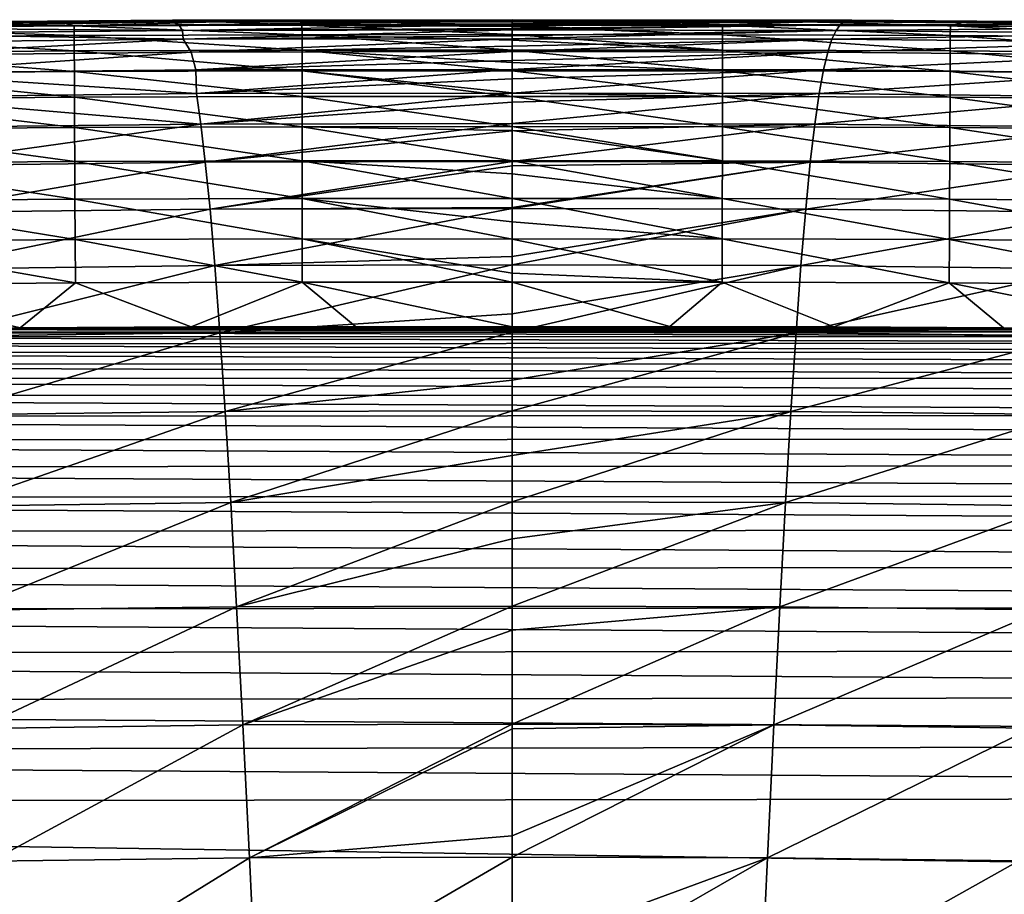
# Model space of a CAD drawing. Header units: metres. Extents: x -36 to 82, y -104 to 104.
# Tile 235 of 245: x -1.61 to 1.61, y 101.58 to 104.45. Entities that reach past the tile are written whole.
import ezdxf

# ---------------------------------------------------------------- set-up
doc = ezdxf.new("R2010")
doc.units = ezdxf.units.M
doc.layers.add('solid_FIT-SHOWER-153_SW0001', color=7, linetype='CONTINUOUS')

msp = doc.modelspace()

# ---------------------------------------------------------------- linework, layer by layer
at = {"layer": 'solid_FIT-SHOWER-153_SW0001'}
for points in [[(-1.176712, 104.439957, 13.516209), (-2.33017, 104.430977, 13.516018), (-1.479467, 104.4375, 15.908399)], [(-2.313438, 104.432816, 11.105731), (-2.33017, 104.430977, 13.516018), (-1.176712, 104.439957, 13.516209)], [(-2.33017, 104.430977, 13.516018), (-2.011996, 104.433609, 15.908367), (-1.479467, 104.4375, 15.908399)], [(-1.168142, 104.441933, 11.105943), (-2.313438, 104.432816, 11.105731), (-1.176712, 104.439957, 13.516209)], [(-2.29336, 104.434723, 8.805141), (-2.313438, 104.432816, 11.105731), (-1.168142, 104.441933, 11.105943)], [(-1.157854, 104.444031, 8.805386), (-2.29336, 104.434723, 8.805141), (-1.168142, 104.441933, 11.105943)], [(-2.205085, 104.436798, 6.614668), (-2.29336, 104.434723, 8.805141), (-1.157854, 104.444031, 8.805386)], [(-1.119465, 104.444695, 4.534347), (-2.218384, 104.435257, 4.533954), (-2.205085, 104.436798, 6.614668)], [(-1.116168, 104.440071, 2.563077), (-2.218384, 104.435257, 4.533954), (-1.119465, 104.444695, 4.534347)], [(-1.116168, 104.440071, 2.563077), (-2.212025, 104.430122, 2.562541), (-2.218384, 104.435257, 4.533954)], [(-1.435472, 104.427101, 16.056557), (-2.011996, 104.433609, 15.908367), (-2.215958, 104.420822, 16.056511)], [(-1.116168, 104.440071, 2.563077), (-2.165225, 104.419846, 0.69957), (-2.212025, 104.430122, 2.562541)], [(-1.112711, 104.445549, 6.614956), (-2.205085, 104.436798, 6.614668), (-1.157854, 104.444031, 8.805386)], [(-1.119465, 104.444695, 4.534347), (-2.205085, 104.436798, 6.614668), (-1.112711, 104.445549, 6.614956)], [(-1.116168, 104.440071, 2.563077), (-1.092221, 104.429771, 0.700265), (-2.165225, 104.419846, 0.69957)], [(-2.165225, 104.419846, 0.69957), (-1.092221, 104.429771, 0.700265), (-1.080169, 104.411461, -1.055287)], [(-1.435472, 104.427101, 16.056557), (-1.479467, 104.4375, 15.908399), (-2.011996, 104.433609, 15.908367)], [(-1.176712, 104.439957, 13.516209), (-1.479467, 104.4375, 15.908399), (-0.964595, 104.439415, 15.908419)], [(-1.435472, 104.427101, 16.056557), (-0.964595, 104.439415, 15.908419), (-1.479467, 104.4375, 15.908399)], [(-0.688923, 104.429184, 16.056568), (-0.964595, 104.439415, 15.908419), (-1.435472, 104.427101, 16.056557)], [(-1.168142, 104.441933, 11.105943), (-1.176712, 104.439957, 13.516209), (0.00002, 104.441429, 13.515832)], [(0.00002, 104.441429, 13.515832), (-1.176712, 104.439957, 13.516209), (-0.000016, 104.440254, 15.908416)], [(-1.176712, 104.439957, 13.516209), (-0.471088, 104.440117, 15.908423), (-0.000016, 104.440254, 15.908416)], [(-1.176712, 104.439957, 13.516209), (-0.964595, 104.439415, 15.908419), (-0.471088, 104.440117, 15.908423)], [(-1.157854, 104.444031, 8.805386), (-1.168142, 104.441933, 11.105943), (0.00002, 104.443405, 11.105864)], [(0.00002, 104.443405, 11.105864), (-1.168142, 104.441933, 11.105943), (0.00002, 104.441483, 13.430885)], [(-1.168142, 104.441933, 11.105943), (0.00002, 104.441429, 13.515832), (0.00002, 104.441483, 13.430885)], [(-1.112711, 104.445549, 6.614956), (-1.157854, 104.444031, 8.805386), (0.000019, 104.445526, 8.805725)], [(0.000019, 104.445465, 8.873706), (0.000019, 104.445526, 8.805725), (-1.157854, 104.444031, 8.805386)], [(0.000019, 104.445465, 8.873706), (-1.157854, 104.444031, 8.805386), (0.00002, 104.44342, 11.084774)], [(-1.157854, 104.444031, 8.805386), (0.00002, 104.443405, 11.105864), (0.00002, 104.44342, 11.084774)], [(-1.119465, 104.444695, 4.534347), (-1.112711, 104.445549, 6.614956), (0.000018, 104.44696, 6.615209)], [(-1.119465, 104.444695, 4.534347), (0.000018, 104.44696, 6.615209), (0.000017, 104.446465, 4.742098)], [(0.000017, 104.446243, 4.534205), (-1.119465, 104.444695, 4.534347), (0.000017, 104.446465, 4.742098)], [(-1.116168, 104.440071, 2.563077), (-1.119465, 104.444695, 4.534347), (0.000017, 104.446243, 4.534205)], [(-1.116168, 104.440071, 2.563077), (0.000017, 104.446243, 4.534205), (0.000017, 104.44265, 2.826837)], [(0.000016, 104.441742, 2.56247), (-1.116168, 104.440071, 2.563077), (0.000017, 104.44265, 2.826837)], [(0.000016, 104.441742, 2.56247), (-1.092221, 104.429771, 0.700265), (-1.116168, 104.440071, 2.563077)], [(0.000018, 104.44696, 6.615209), (-1.112711, 104.445549, 6.614956), (0.000018, 104.446907, 6.76286)], [(-1.112711, 104.445549, 6.614956), (0.000019, 104.445526, 8.805725), (0.000018, 104.446907, 6.76286)], [(0.000016, 104.433784, 1.017392), (-1.092221, 104.429771, 0.700265), (0.000016, 104.441742, 2.56247)], [(0.000016, 104.433784, 1.017392), (0.000016, 104.431465, 0.698163), (-1.092221, 104.429771, 0.700265)], [(-1.092221, 104.429771, 0.700265), (0.000016, 104.431465, 0.698163), (-1.080169, 104.411461, -1.055287)], [(0.000016, 104.431465, 0.698163), (0.000015, 104.418182, -0.667276), (-1.080169, 104.411461, -1.055287)], [(-0.688923, 104.429184, 16.056568), (-0.471088, 104.440117, 15.908423), (-0.964595, 104.439415, 15.908419)], [(-0.688923, 104.429184, 16.056568), (0.000002, 104.42942, 16.056387), (-0.471088, 104.440117, 15.908423)], [(0.000002, 104.42942, 16.056387), (-0.000016, 104.440254, 15.908416), (-0.471088, 104.440117, 15.908423)], [(0.468224, 104.440125, 15.908424), (0.00002, 104.441429, 13.515832), (-0.000016, 104.440254, 15.908416)], [(0.688927, 104.429184, 16.05657), (0.468224, 104.440125, 15.908424), (-0.000016, 104.440254, 15.908416)], [(0.688927, 104.429184, 16.05657), (-0.000016, 104.440254, 15.908416), (0.000002, 104.42942, 16.056387)], [(1.074652, 104.429848, 0.700278), (0.000015, 104.418182, -0.667276), (0.000016, 104.431465, 0.698163)], [(1.074652, 104.429848, 0.700278), (0.000015, 104.413216, -1.057091), (0.000015, 104.418182, -0.667276)], [(1.061129, 104.411545, -1.05527), (0.000015, 104.413216, -1.057091), (1.074652, 104.429848, 0.700278)], [(1.100706, 104.444763, 4.534358), (0.000016, 104.441742, 2.56247), (0.000017, 104.44265, 2.826837)], [(1.087898, 104.440186, 2.563092), (0.000016, 104.441742, 2.56247), (1.100706, 104.444763, 4.534358)], [(1.087898, 104.440186, 2.563092), (0.000016, 104.433784, 1.017392), (0.000016, 104.441742, 2.56247)], [(1.087898, 104.440186, 2.563092), (0.000016, 104.431465, 0.698163), (0.000016, 104.433784, 1.017392)], [(1.074652, 104.429848, 0.700278), (0.000016, 104.431465, 0.698163), (1.087898, 104.440186, 2.563092)], [(1.112864, 104.445541, 6.614963), (0.000017, 104.446465, 4.742098), (0.000018, 104.44696, 6.615209)], [(1.112864, 104.445541, 6.614963), (0.000017, 104.446243, 4.534205), (0.000017, 104.446465, 4.742098)], [(1.100706, 104.444763, 4.534358), (0.000017, 104.44265, 2.826837), (0.000017, 104.446243, 4.534205)], [(1.100706, 104.444763, 4.534358), (0.000017, 104.446243, 4.534205), (1.112864, 104.445541, 6.614963)], [(1.124093, 104.444153, 8.805397), (0.000018, 104.44696, 6.615209), (0.000018, 104.446907, 6.76286)], [(1.112864, 104.445541, 6.614963), (0.000018, 104.44696, 6.615209), (1.124093, 104.444153, 8.805397)], [(1.124093, 104.444153, 8.805397), (0.000018, 104.446907, 6.76286), (0.000019, 104.445526, 8.805725)], [(1.134085, 104.442055, 11.105954), (0.000019, 104.445526, 8.805725), (0.000019, 104.445465, 8.873706)], [(1.124093, 104.444153, 8.805397), (0.000019, 104.445526, 8.805725), (1.134085, 104.442055, 11.105954)], [(1.134085, 104.442055, 11.105954), (0.000019, 104.445465, 8.873706), (0.00002, 104.44342, 11.084774)], [(1.134085, 104.442055, 11.105954), (0.00002, 104.44342, 11.084774), (0.00002, 104.443405, 11.105864)], [(1.142408, 104.440079, 13.51622), (0.00002, 104.443405, 11.105864), (0.00002, 104.441483, 13.430885)], [(1.134085, 104.442055, 11.105954), (0.00002, 104.443405, 11.105864), (1.142408, 104.440079, 13.51622)], [(1.142408, 104.440079, 13.51622), (0.00002, 104.441483, 13.430885), (0.00002, 104.441429, 13.515832)], [(0.468224, 104.440125, 15.908424), (0.960803, 104.439423, 15.908421), (0.00002, 104.441429, 13.515832)], [(1.142408, 104.440079, 13.51622), (0.00002, 104.441429, 13.515832), (0.960803, 104.439423, 15.908421)], [(0.688927, 104.429184, 16.05657), (0.960803, 104.439423, 15.908421), (0.468224, 104.440125, 15.908424)], [(1.435477, 104.427101, 16.056559), (0.960803, 104.439423, 15.908421), (0.688927, 104.429184, 16.05657)], [(1.142408, 104.440079, 13.51622), (0.960803, 104.439423, 15.908421), (1.476652, 104.437515, 15.908401)], [(1.435477, 104.427101, 16.056559), (1.476652, 104.437515, 15.908401), (0.960803, 104.439423, 15.908421)], [(1.061129, 104.411545, -1.05527), (1.074652, 104.429848, 0.700278), (2.130783, 104.420372, 0.699612)], [(1.074652, 104.429848, 0.700278), (1.087898, 104.440186, 2.563092), (2.156643, 104.430954, 2.56259)], [(2.130783, 104.420372, 0.699612), (1.074652, 104.429848, 0.700278), (2.156643, 104.430954, 2.56259)], [(1.087898, 104.440186, 2.563092), (1.100706, 104.444763, 4.534358), (2.181644, 104.435776, 4.533985)], [(2.156643, 104.430954, 2.56259), (1.087898, 104.440186, 2.563092), (2.181644, 104.435776, 4.533985)], [(1.100706, 104.444763, 4.534358), (1.112864, 104.445541, 6.614963), (2.205379, 104.436798, 6.614682)], [(2.181644, 104.435776, 4.533985), (1.100706, 104.444763, 4.534358), (2.205379, 104.436798, 6.614682)], [(1.112864, 104.445541, 6.614963), (1.124093, 104.444153, 8.805397), (2.227307, 104.435616, 8.805175)], [(2.205379, 104.436798, 6.614682), (1.112864, 104.445541, 6.614963), (2.227307, 104.435616, 8.805175)], [(1.124093, 104.444153, 8.805397), (1.134085, 104.442055, 11.105954), (2.246826, 104.433685, 11.105762)], [(2.227307, 104.435616, 8.805175), (1.124093, 104.444153, 8.805397), (2.246826, 104.433685, 11.105762)], [(1.134085, 104.442055, 11.105954), (1.142408, 104.440079, 13.51622), (2.263092, 104.431839, 13.516048)], [(2.246826, 104.433685, 11.105762), (1.134085, 104.442055, 11.105954), (2.263092, 104.431839, 13.516048)], [(1.142408, 104.440079, 13.51622), (1.476652, 104.437515, 15.908401), (2.011277, 104.433617, 15.908371)], [(2.263092, 104.431839, 13.516048), (1.142408, 104.440079, 13.51622), (2.011277, 104.433617, 15.908371)], [(2.215963, 104.420822, 16.056513), (1.476652, 104.437515, 15.908401), (1.435477, 104.427101, 16.056559)], [(2.215963, 104.420822, 16.056513), (2.011277, 104.433617, 15.908371), (1.476652, 104.437515, 15.908401)], [(-1.435472, 104.427101, 16.056557), (-2.215958, 104.420822, 16.056511), (-1.43532, 104.395645, 16.197987)], [(-2.215958, 104.420822, 16.056511), (-2.215593, 104.389381, 16.197948), (-1.43532, 104.395645, 16.197987)], [(-2.165225, 104.419846, 0.69957), (-1.080169, 104.411461, -1.055287), (-2.141716, 104.401245, -1.056185)], [(-2.141716, 104.401245, -1.056185), (-1.080169, 104.411461, -1.055287), (-1.0783, 104.38269, -2.705119)], [(-2.141716, 104.401245, -1.056185), (-1.0783, 104.38269, -2.705119), (-2.138161, 104.371933, -2.706268)], [(-0.688923, 104.429184, 16.056568), (-1.435472, 104.427101, 16.056557), (-0.688887, 104.39772, 16.197998)], [(-1.435472, 104.427101, 16.056557), (-1.43532, 104.395645, 16.197987), (-0.688887, 104.39772, 16.197998)], [(-0.688887, 104.39772, 16.197998), (-1.43532, 104.395645, 16.197987), (-0.688829, 104.347168, 16.330986)], [(0.000015, 104.418182, -0.667276), (0.000015, 104.413216, -1.057091), (-1.080169, 104.411461, -1.055287)], [(-1.080169, 104.411461, -1.055287), (0.000015, 104.413216, -1.057091), (-1.0783, 104.38269, -2.705119)], [(0.000015, 104.413216, -1.057091), (0.000014, 104.394196, -2.233972), (-1.0783, 104.38269, -2.705119)], [(-0.688923, 104.429184, 16.056568), (0.000002, 104.424904, 16.084358), (0.000002, 104.42942, 16.056387)], [(-0.688923, 104.429184, 16.056568), (0.000002, 104.398033, 16.19771), (0.000002, 104.424904, 16.084358)], [(-0.688923, 104.429184, 16.056568), (-0.688887, 104.39772, 16.197998), (0.000002, 104.398033, 16.19771)], [(-0.688887, 104.39772, 16.197998), (0.000002, 104.379829, 16.252565), (0.000002, 104.398033, 16.19771)], [(-0.688887, 104.39772, 16.197998), (0.000002, 104.347527, 16.330698), (0.000002, 104.379829, 16.252565)], [(-0.688887, 104.39772, 16.197998), (-0.688829, 104.347168, 16.330986), (0.000002, 104.347527, 16.330698)], [(0.000002, 104.42942, 16.056387), (0.000002, 104.424904, 16.084358), (0.688891, 104.39772, 16.197998)], [(0.688927, 104.429184, 16.05657), (0.000002, 104.42942, 16.056387), (0.688891, 104.39772, 16.197998)], [(0.000002, 104.424904, 16.084358), (0.000002, 104.398033, 16.19771), (0.688891, 104.39772, 16.197998)], [(0.000002, 104.398033, 16.19771), (0.000002, 104.379829, 16.252565), (0.688833, 104.347168, 16.330986)], [(0.688891, 104.39772, 16.197998), (0.000002, 104.398033, 16.19771), (0.688833, 104.347168, 16.330986)], [(1.061129, 104.411545, -1.05527), (0.000014, 104.394196, -2.233972), (0.000015, 104.413216, -1.057091)], [(1.061129, 104.411545, -1.05527), (0.000014, 104.384521, -2.7075), (0.000014, 104.394196, -2.233972)], [(1.047443, 104.382828, -2.705092), (0.000014, 104.384521, -2.7075), (1.061129, 104.411545, -1.05527)], [(0.688891, 104.39772, 16.197998), (0.688833, 104.347168, 16.330986), (1.435081, 104.3451, 16.330978)], [(0.688927, 104.429184, 16.05657), (0.688891, 104.39772, 16.197998), (1.435325, 104.395645, 16.197989)], [(1.435325, 104.395645, 16.197989), (0.688891, 104.39772, 16.197998), (1.435081, 104.3451, 16.330978)], [(1.435477, 104.427101, 16.056559), (0.688927, 104.429184, 16.05657), (1.435325, 104.395645, 16.197989)], [(1.047443, 104.382828, -2.705092), (1.061129, 104.411545, -1.05527), (2.104374, 104.40184, -1.056131)], [(2.077628, 104.372932, -2.70617), (1.047443, 104.382828, -2.705092), (2.104374, 104.40184, -1.056131)], [(2.104374, 104.40184, -1.056131), (1.061129, 104.411545, -1.05527), (2.130783, 104.420372, 0.699612)], [(1.435477, 104.427101, 16.056559), (1.435325, 104.395645, 16.197989), (2.215598, 104.389381, 16.19795)], [(2.215963, 104.420822, 16.056513), (1.435477, 104.427101, 16.056559), (2.215598, 104.389381, 16.19795)], [(-1.43532, 104.395645, 16.197987), (-2.215593, 104.389381, 16.197948), (-1.435076, 104.3451, 16.330976)], [(-2.215593, 104.389381, 16.197948), (-2.215006, 104.338844, 16.330944), (-1.435076, 104.3451, 16.330976)], [(-2.138161, 104.371933, -2.706268), (-1.0783, 104.38269, -2.705119), (-2.086144, 104.330147, -4.252861)], [(-1.0783, 104.38269, -2.705119), (-1.051733, 104.340721, -4.251501), (-2.086144, 104.330147, -4.252861)], [(-1.43532, 104.395645, 16.197987), (-1.435076, 104.3451, 16.330976), (-0.688829, 104.347168, 16.330986)], [(0.000014, 104.394196, -2.233972), (0.000014, 104.384521, -2.7075), (-1.0783, 104.38269, -2.705119)], [(-1.0783, 104.38269, -2.705119), (0.000014, 104.384521, -2.7075), (-1.051733, 104.340721, -4.251501)], [(0.000014, 104.384521, -2.7075), (0.000013, 104.35997, -3.687445), (-1.051733, 104.340721, -4.251501)], [(0.000002, 104.379829, 16.252565), (0.000002, 104.347527, 16.330698), (0.688833, 104.347168, 16.330986)], [(1.047443, 104.382828, -2.705092), (0.000013, 104.35997, -3.687445), (0.000014, 104.384521, -2.7075)], [(1.047443, 104.382828, -2.705092), (0.000013, 104.342545, -4.252584), (0.000013, 104.35997, -3.687445)], [(1.033599, 104.340805, -4.251481), (0.000013, 104.342545, -4.252584), (1.047443, 104.382828, -2.705092)], [(1.033599, 104.340805, -4.251481), (1.047443, 104.382828, -2.705092), (2.077628, 104.372932, -2.70617)], [(2.050546, 104.330742, -4.252788), (1.033599, 104.340805, -4.251481), (2.077628, 104.372932, -2.70617)], [(1.435325, 104.395645, 16.197989), (1.435081, 104.3451, 16.330978), (2.215012, 104.338844, 16.330946)], [(2.215598, 104.389381, 16.19795), (1.435325, 104.395645, 16.197989), (2.215012, 104.338844, 16.330946)], [(-1.435076, 104.3451, 16.330976), (-2.215006, 104.338844, 16.330944), (-1.434747, 104.276985, 16.454)], [(-2.215006, 104.338844, 16.330944), (-2.214216, 104.270744, 16.453974), (-1.434747, 104.276985, 16.454)], [(-2.086144, 104.330147, -4.252861), (-1.051733, 104.340721, -4.251501), (-2.056212, 104.271721, -5.698447)], [(-1.051733, 104.340721, -4.251501), (-1.036448, 104.28241, -5.69685), (-2.056212, 104.271721, -5.698447)], [(-0.688829, 104.347168, 16.330986), (-1.435076, 104.3451, 16.330976), (-0.68875, 104.279045, 16.454008)], [(-1.435076, 104.3451, 16.330976), (-1.434747, 104.276985, 16.454), (-0.68875, 104.279045, 16.454008)], [(0.000013, 104.35997, -3.687445), (0.000013, 104.342545, -4.252584), (-1.051733, 104.340721, -4.251501)], [(-1.051733, 104.340721, -4.251501), (0.000013, 104.342545, -4.252584), (-1.036448, 104.28241, -5.69685)], [(0.000013, 104.342545, -4.252584), (0.000012, 104.313599, -5.037259), (-1.036448, 104.28241, -5.69685)], [(-0.688829, 104.347168, 16.330986), (0.000002, 104.306473, 16.409681), (0.000002, 104.347527, 16.330698)], [(-0.688829, 104.347168, 16.330986), (0.000002, 104.279343, 16.453913), (0.000002, 104.306473, 16.409681)], [(-0.688829, 104.347168, 16.330986), (-0.68875, 104.279045, 16.454008), (0.000002, 104.279343, 16.453913)], [(0.000002, 104.347527, 16.330698), (0.000002, 104.306473, 16.409681), (0.688754, 104.279045, 16.454008)], [(0.688833, 104.347168, 16.330986), (0.000002, 104.347527, 16.330698), (0.688754, 104.279045, 16.454008)], [(1.033599, 104.340805, -4.251481), (0.000012, 104.313599, -5.037259), (0.000013, 104.342545, -4.252584)], [(1.033599, 104.340805, -4.251481), (0.000012, 104.284225, -5.697982), (0.000012, 104.313599, -5.037259)], [(1.019588, 104.282494, -5.696829), (0.000012, 104.284225, -5.697982), (1.033599, 104.340805, -4.251481)], [(0.688833, 104.347168, 16.330986), (0.688754, 104.279045, 16.454008), (1.434752, 104.276985, 16.454002)], [(1.435081, 104.3451, 16.330978), (0.688833, 104.347168, 16.330986), (1.434752, 104.276985, 16.454002)], [(1.019588, 104.282494, -5.696829), (1.033599, 104.340805, -4.251481), (2.050546, 104.330742, -4.252788)], [(1.435081, 104.3451, 16.330978), (1.434752, 104.276985, 16.454002), (2.214221, 104.270737, 16.453976)], [(2.215012, 104.338844, 16.330946), (1.435081, 104.3451, 16.330978), (2.214221, 104.270737, 16.453976)], [(0.000012, 104.313599, -5.037259), (0.000012, 104.284225, -5.697982), (-1.036448, 104.28241, -5.69685)], [(0.000002, 104.306473, 16.409681), (0.000002, 104.279343, 16.453913), (0.688754, 104.279045, 16.454008)], [(2.0231, 104.272285, -5.698369), (1.019588, 104.282494, -5.696829), (2.050546, 104.330742, -4.252788)], [(-1.434747, 104.276985, 16.454), (-2.214216, 104.270744, 16.453974), (-1.434341, 104.192833, 16.565536)], [(-2.214216, 104.270744, 16.453974), (-2.213239, 104.186592, 16.565516), (-1.434341, 104.192833, 16.565536)], [(-2.056212, 104.271721, -5.698447), (-1.036448, 104.28241, -5.69685), (-1.034484, 104.204765, -7.043568)], [(-2.056212, 104.271721, -5.698447), (-1.034484, 104.204765, -7.043568), (-2.05239, 104.193581, -7.045444)], [(-0.68875, 104.279045, 16.454008), (-1.434747, 104.276985, 16.454), (-0.688653, 104.194885, 16.565542)], [(-1.434747, 104.276985, 16.454), (-1.434341, 104.192833, 16.565536), (-0.688653, 104.194885, 16.565542)], [(-1.036448, 104.28241, -5.69685), (0.000012, 104.284225, -5.697982), (-1.034484, 104.204765, -7.043568)], [(0.000012, 104.284225, -5.697982), (0.000011, 104.253128, -6.293761), (-1.034484, 104.204765, -7.043568)], [(-0.68875, 104.279045, 16.454008), (0.000002, 104.206825, 16.551857), (0.000002, 104.279343, 16.453913)], [(-0.68875, 104.279045, 16.454008), (0.000002, 104.195145, 16.565519), (0.000002, 104.206825, 16.551857)], [(-0.68875, 104.279045, 16.454008), (-0.688653, 104.194885, 16.565542), (0.000002, 104.195145, 16.565519)], [(0.000002, 104.279343, 16.453913), (0.000002, 104.206825, 16.551857), (0.688657, 104.194885, 16.565542)], [(0.688754, 104.279045, 16.454008), (0.000002, 104.279343, 16.453913), (0.688657, 104.194885, 16.565542)], [(1.019588, 104.282494, -5.696829), (0.000011, 104.253128, -6.293761), (0.000012, 104.284225, -5.697982)], [(1.019588, 104.282494, -5.696829), (0.000011, 104.206696, -7.043655), (0.000011, 104.253128, -6.293761)], [(1.005401, 104.204918, -7.04353), (0.000011, 104.206696, -7.043655), (1.019588, 104.282494, -5.696829)], [(0.688754, 104.279045, 16.454008), (0.688657, 104.194885, 16.565542), (1.434345, 104.192825, 16.565536)], [(1.434752, 104.276985, 16.454002), (0.688754, 104.279045, 16.454008), (1.434345, 104.192825, 16.565536)], [(1.005401, 104.204918, -7.04353), (1.019588, 104.282494, -5.696829), (2.0231, 104.272285, -5.698369)], [(1.995263, 104.194595, -7.045294), (1.005401, 104.204918, -7.04353), (2.0231, 104.272285, -5.698369)], [(1.434752, 104.276985, 16.454002), (1.434345, 104.192825, 16.565536), (2.213244, 104.186592, 16.565516)], [(2.214221, 104.270737, 16.453976), (1.434752, 104.276985, 16.454002), (2.213244, 104.186592, 16.565516)], [(0.000011, 104.253128, -6.293761), (0.000011, 104.206696, -7.043655), (-1.034484, 104.204765, -7.043568)], [(-2.05239, 104.193581, -7.045444), (-1.034484, 104.204765, -7.043568), (-1.020833, 104.104942, -8.294052)], [(-1.034484, 104.204765, -7.043568), (0.000011, 104.206696, -7.043655), (-1.020833, 104.104942, -8.294052)], [(0.000011, 104.206696, -7.043655), (0.00001, 104.176697, -7.462339), (-1.020833, 104.104942, -8.294052)], [(0.000002, 104.206825, 16.551857), (0.000002, 104.195145, 16.565519), (0.688657, 104.194885, 16.565542)], [(1.005401, 104.204918, -7.04353), (0.00001, 104.176697, -7.462339), (0.000011, 104.206696, -7.043655)], [(1.005401, 104.204918, -7.04353), (0.00001, 104.106888, -8.293961), (0.00001, 104.176697, -7.462339)], [(0.991027, 104.105103, -8.294009), (0.00001, 104.106888, -8.293961), (1.005401, 104.204918, -7.04353)], [(0.991027, 104.105103, -8.294009), (1.005401, 104.204918, -7.04353), (1.995263, 104.194595, -7.045294)], [(-1.434341, 104.192833, 16.565536), (-2.213239, 104.186592, 16.565516), (-1.433864, 104.094154, 16.664057)], [(-2.213239, 104.186592, 16.565516), (-2.212094, 104.087921, 16.664042), (-1.433864, 104.094154, 16.664057)], [(-2.05239, 104.193581, -7.045444), (-1.020833, 104.104942, -8.294052), (-2.025569, 104.093613, -8.296154)], [(-0.688653, 104.194885, 16.565542), (-1.434341, 104.192833, 16.565536), (-0.688539, 104.096207, 16.664061)], [(-1.434341, 104.192833, 16.565536), (-1.433864, 104.094154, 16.664057), (-0.688539, 104.096207, 16.664061)], [(0.00001, 104.176697, -7.462339), (0.00001, 104.106888, -8.293961), (-1.020833, 104.104942, -8.294052)], [(-0.688653, 104.194885, 16.565542), (0.000002, 104.09642, 16.664078), (0.000002, 104.195145, 16.565519)], [(-0.688653, 104.194885, 16.565542), (-0.688539, 104.096207, 16.664061), (0.000002, 104.09642, 16.664078)], [(0.000002, 104.195145, 16.565519), (0.000002, 104.09642, 16.664078), (0.688543, 104.096207, 16.664061)], [(0.688657, 104.194885, 16.565542), (0.000002, 104.195145, 16.565519), (0.688543, 104.096207, 16.664061)], [(0.688657, 104.194885, 16.565542), (0.688543, 104.096207, 16.664061), (1.433869, 104.094154, 16.664057)], [(1.434345, 104.192825, 16.565536), (0.688657, 104.194885, 16.565542), (1.433869, 104.094154, 16.664057)], [(1.967003, 104.094681, -8.29598), (0.991027, 104.105103, -8.294009), (1.995263, 104.194595, -7.045294)], [(1.434345, 104.192825, 16.565536), (1.433869, 104.094154, 16.664057), (2.212099, 104.087921, 16.664042)], [(2.213244, 104.186592, 16.565516), (1.434345, 104.192825, 16.565536), (2.212099, 104.087921, 16.664042)], [(-1.433864, 104.094154, 16.664057), (-2.212094, 104.087921, 16.664042), (-1.433325, 103.982483, 16.748039)], [(-2.212094, 104.087921, 16.664042), (-2.210797, 103.97625, 16.74803), (-1.433325, 103.982483, 16.748039)], [(-1.995914, 103.968399, -9.453607), (-2.025569, 104.093613, -8.296154), (-1.020833, 104.104942, -8.294052)], [(-1.005774, 103.97982, -9.45131), (-1.995914, 103.968399, -9.453607), (-1.020833, 104.104942, -8.294052)], [(-0.688539, 104.096207, 16.664061), (-1.433864, 104.094154, 16.664057), (-0.68841, 103.984528, 16.748043)], [(-1.433864, 104.094154, 16.664057), (-1.433325, 103.982483, 16.748039), (-0.68841, 103.984528, 16.748043)], [(-1.005774, 103.97982, -9.45131), (-1.020833, 104.104942, -8.294052), (0.00001, 104.106888, -8.293961)], [(0.000009, 104.082474, -8.547994), (-1.005774, 103.97982, -9.45131), (0.00001, 104.106888, -8.293961)], [(0.000009, 104.082474, -8.547994), (0.000009, 103.981819, -9.450674), (-1.005774, 103.97982, -9.45131)], [(-0.688539, 104.096207, 16.664061), (0.000002, 104.083763, 16.674879), (0.000002, 104.09642, 16.664078)], [(-0.688539, 104.096207, 16.664061), (0.000002, 103.984673, 16.748102), (0.000002, 104.083763, 16.674879)], [(-0.688539, 104.096207, 16.664061), (-0.68841, 103.984528, 16.748043), (0.000002, 103.984673, 16.748102)], [(0.000002, 104.09642, 16.664078), (0.000002, 104.083763, 16.674879), (0.688414, 103.984528, 16.748043)], [(0.688543, 104.096207, 16.664061), (0.000002, 104.09642, 16.664078), (0.688414, 103.984528, 16.748043)], [(0.000002, 104.083763, 16.674879), (0.000002, 103.984673, 16.748102), (0.688414, 103.984528, 16.748043)], [(0.991027, 104.105103, -8.294009), (0.000009, 104.082474, -8.547994), (0.00001, 104.106888, -8.293961)], [(0.991027, 104.105103, -8.294009), (0.000009, 103.981819, -9.450674), (0.000009, 104.082474, -8.547994)], [(0.976398, 103.979973, -9.451264), (0.000009, 103.981819, -9.450674), (0.991027, 104.105103, -8.294009)], [(0.688543, 104.096207, 16.664061), (0.688414, 103.984528, 16.748043), (1.43333, 103.982483, 16.748039)], [(1.433869, 104.094154, 16.664057), (0.688543, 104.096207, 16.664061), (1.43333, 103.982483, 16.748039)], [(0.976398, 103.979973, -9.451264), (0.991027, 104.105103, -8.294009), (1.967003, 104.094681, -8.29598)], [(1.93818, 103.969475, -9.453418), (0.976398, 103.979973, -9.451264), (1.967003, 104.094681, -8.29598)], [(1.433869, 104.094154, 16.664057), (1.43333, 103.982483, 16.748039), (2.210803, 103.97625, 16.74803)], [(2.212099, 104.087921, 16.664042), (1.433869, 104.094154, 16.664057), (2.210803, 103.97625, 16.74803)], [(-1.433325, 103.982483, 16.748039), (-2.210797, 103.97625, 16.74803), (-1.43273, 103.859344, 16.81596)], [(-1.965428, 103.814735, -10.521302), (-1.995914, 103.968399, -9.453607), (-1.005774, 103.97982, -9.45131)], [(-0.990326, 103.826241, -10.518843), (-1.965428, 103.814735, -10.521302), (-1.005774, 103.97982, -9.45131)], [(-0.68841, 103.984528, 16.748043), (-1.433325, 103.982483, 16.748039), (-0.688268, 103.861389, 16.815962)], [(-1.433325, 103.982483, 16.748039), (-1.43273, 103.859344, 16.81596), (-0.688268, 103.861389, 16.815962)], [(-0.990326, 103.826241, -10.518843), (-1.005774, 103.97982, -9.45131), (0.000009, 103.981819, -9.450674)], [(0.000008, 103.968262, -9.557805), (-0.990326, 103.826241, -10.518843), (0.000009, 103.981819, -9.450674)], [(-0.68841, 103.984528, 16.748043), (0.000002, 103.941566, 16.774488), (0.000002, 103.984673, 16.748102)], [(-0.68841, 103.984528, 16.748043), (0.000002, 103.861343, 16.816092), (0.000002, 103.941566, 16.774488)], [(-0.68841, 103.984528, 16.748043), (-0.688268, 103.861389, 16.815962), (0.000002, 103.861343, 16.816092)], [(0.000002, 103.984673, 16.748102), (0.000002, 103.941566, 16.774488), (0.688272, 103.861389, 16.815962)], [(0.688414, 103.984528, 16.748043), (0.000002, 103.984673, 16.748102), (0.688272, 103.861389, 16.815962)], [(0.976398, 103.979973, -9.451264), (0.000007, 103.82827, -10.518062), (0.000007, 103.831902, -10.495991)], [(0.961397, 103.826393, -10.518795), (0.000007, 103.82827, -10.518062), (0.976398, 103.979973, -9.451264)], [(0.976398, 103.979973, -9.451264), (0.000007, 103.831902, -10.495991), (0.000008, 103.968262, -9.557805)], [(0.976398, 103.979973, -9.451264), (0.000008, 103.968262, -9.557805), (0.000009, 103.981819, -9.450674)], [(0.688414, 103.984528, 16.748043), (0.688272, 103.861389, 16.815962), (1.432735, 103.859344, 16.81596)], [(1.43333, 103.982483, 16.748039), (0.688414, 103.984528, 16.748043), (1.432735, 103.859344, 16.81596)], [(0.961397, 103.826393, -10.518795), (0.976398, 103.979973, -9.451264), (1.93818, 103.969475, -9.453418)], [(1.43333, 103.982483, 16.748039), (1.432735, 103.859344, 16.81596), (2.209373, 103.853119, 16.815954)], [(2.210803, 103.97625, 16.74803), (1.43333, 103.982483, 16.748039), (2.209373, 103.853119, 16.815954)], [(-2.210797, 103.97625, 16.74803), (-2.209368, 103.853119, 16.815954), (-1.43273, 103.859344, 16.81596)], [(0.000008, 103.968262, -9.557805), (0.000007, 103.831902, -10.495991), (-0.990326, 103.826241, -10.518843)], [(1.908561, 103.815819, -10.5211), (0.961397, 103.826393, -10.518795), (1.93818, 103.969475, -9.453418)], [(0.000002, 103.941566, 16.774488), (0.000002, 103.861343, 16.816092), (0.688272, 103.861389, 16.815962)], [(-1.43273, 103.859344, 16.81596), (-2.209368, 103.853119, 16.815954), (-1.432087, 103.726257, 16.866295)], [(-2.209368, 103.853119, 16.815954), (-2.207823, 103.720032, 16.866293), (-1.432087, 103.726257, 16.866295)], [(-0.688268, 103.861389, 16.815962), (-1.43273, 103.859344, 16.81596), (-0.688114, 103.728302, 16.866297)], [(-1.43273, 103.859344, 16.81596), (-1.432087, 103.726257, 16.866295), (-0.688114, 103.728302, 16.866297)], [(-0.688268, 103.861389, 16.815962), (0.000002, 103.728241, 16.866383), (0.000002, 103.784416, 16.847809)], [(-0.688268, 103.861389, 16.815962), (-0.688114, 103.728302, 16.866297), (0.000002, 103.728241, 16.866383)], [(-0.688268, 103.861389, 16.815962), (0.000002, 103.784416, 16.847809), (0.000002, 103.861343, 16.816092)], [(0.688272, 103.861389, 16.815962), (0.000002, 103.861343, 16.816092), (0.688118, 103.728302, 16.866297)], [(0.000002, 103.861343, 16.816092), (0.000002, 103.784416, 16.847809), (0.688118, 103.728302, 16.866297)], [(0.688272, 103.861389, 16.815962), (0.688118, 103.728302, 16.866297), (1.432092, 103.726265, 16.866295)], [(1.432735, 103.859344, 16.81596), (0.688272, 103.861389, 16.815962), (1.432092, 103.726265, 16.866295)], [(1.432735, 103.859344, 16.81596), (1.432092, 103.726265, 16.866295), (2.207829, 103.720032, 16.866293)], [(2.209373, 103.853119, 16.815954), (1.432735, 103.859344, 16.81596), (2.207829, 103.720032, 16.866293)], [(-1.933875, 103.629486, -11.502751), (-1.965428, 103.814735, -10.521302), (-0.990326, 103.826241, -10.518843)], [(-0.974371, 103.641052, -11.500165), (-1.933875, 103.629486, -11.502751), (-0.990326, 103.826241, -10.518843)], [(0.000007, 103.831902, -10.495991), (0.000007, 103.82827, -10.518062), (-0.990326, 103.826241, -10.518843)], [(-0.974371, 103.641052, -11.500165), (-0.990326, 103.826241, -10.518843), (0.000007, 103.82827, -10.518062)], [(0.000006, 103.67086, -11.367995), (-0.974371, 103.641052, -11.500165), (0.000007, 103.82827, -10.518062)], [(0.961397, 103.826393, -10.518795), (0.000006, 103.67086, -11.367995), (0.000007, 103.82827, -10.518062)], [(0.961397, 103.826393, -10.518795), (0.000006, 103.643105, -11.499394), (0.000006, 103.67086, -11.367995)], [(0.945906, 103.641212, -11.500115), (0.000006, 103.643105, -11.499394), (0.961397, 103.826393, -10.518795)], [(0.945906, 103.641212, -11.500115), (0.961397, 103.826393, -10.518795), (1.908561, 103.815819, -10.5211)], [(1.877912, 103.630577, -11.502538), (0.945906, 103.641212, -11.500115), (1.908561, 103.815819, -10.5211)], [(0.000002, 103.784416, 16.847809), (0.000002, 103.728241, 16.866383), (0.688118, 103.728302, 16.866297)], [(-1.432087, 103.726257, 16.866295), (-2.207823, 103.720032, 16.866293), (-1.431404, 103.584755, 16.89752)], [(-2.207823, 103.720032, 16.866293), (-2.206181, 103.578529, 16.897518), (-1.431404, 103.584755, 16.89752)], [(-0.688114, 103.728302, 16.866297), (-1.432087, 103.726257, 16.866295), (-0.687951, 103.586792, 16.89752)], [(-1.432087, 103.726257, 16.866295), (-1.431404, 103.584755, 16.89752), (-0.687951, 103.586792, 16.89752)], [(-0.688114, 103.728302, 16.866297), (0.000002, 103.586838, 16.897547), (0.000002, 103.616165, 16.892834)], [(-0.688114, 103.728302, 16.866297), (-0.687951, 103.586792, 16.89752), (0.000002, 103.586838, 16.897547)], [(-0.688114, 103.728302, 16.866297), (0.000002, 103.616165, 16.892834), (0.000002, 103.728241, 16.866383)], [(0.688118, 103.728302, 16.866297), (0.000002, 103.728241, 16.866383), (0.687955, 103.586792, 16.89752)], [(0.000002, 103.728241, 16.866383), (0.000002, 103.616165, 16.892834), (0.687955, 103.586792, 16.89752)], [(0.688118, 103.728302, 16.866297), (0.687955, 103.586792, 16.89752), (1.431408, 103.584755, 16.89752)], [(1.432092, 103.726265, 16.866295), (0.688118, 103.728302, 16.866297), (1.431408, 103.584755, 16.89752)], [(1.432092, 103.726265, 16.866295), (1.431408, 103.584755, 16.89752), (2.206186, 103.578529, 16.897518)], [(2.207829, 103.720032, 16.866293), (1.432092, 103.726265, 16.866295), (2.206186, 103.578529, 16.897518)], [(0.000006, 103.67086, -11.367995), (0.000006, 103.643105, -11.499394), (-0.974371, 103.641052, -11.500165)], [(-1.901012, 103.409492, -12.401464), (-1.933875, 103.629486, -11.502751), (-0.974371, 103.641052, -11.500165)], [(-0.957788, 103.421112, -12.398793), (-1.901012, 103.409492, -12.401464), (-0.974371, 103.641052, -11.500165)], [(-0.957788, 103.421112, -12.398793), (-0.974371, 103.641052, -11.500165), (0.000006, 103.643105, -11.499394)], [(0.000005, 103.482758, -12.176507), (-0.957788, 103.421112, -12.398793), (0.000006, 103.643105, -11.499394)], [(0.945906, 103.641212, -11.500115), (0.000005, 103.482758, -12.176507), (0.000006, 103.643105, -11.499394)], [(0.945906, 103.641212, -11.500115), (0.000005, 103.423225, -12.397926), (0.000005, 103.482758, -12.176507)], [(0.929805, 103.421265, -12.398743), (0.000005, 103.423225, -12.397926), (0.945906, 103.641212, -11.500115)], [(0.929805, 103.421265, -12.398743), (0.945906, 103.641212, -11.500115), (1.877912, 103.630577, -11.502538)], [(1.845996, 103.410583, -12.401243), (0.929805, 103.421265, -12.398743), (1.877912, 103.630577, -11.502538)], [(0.000002, 103.616165, 16.892834), (0.000002, 103.586838, 16.897547), (0.687955, 103.586792, 16.89752)], [(-2.206181, 103.578529, 16.897518), (-2.206264, 103.431282, 16.90811), (-1.612715, 103.436958, 16.90811)], [(-1.431404, 103.584755, 16.89752), (-2.206181, 103.578529, 16.897518), (-1.612715, 103.436958, 16.90811)], [(-1.431404, 103.584755, 16.89752), (-1.612715, 103.436958, 16.90811), (-1.051657, 103.440964, 16.90811)], [(-0.687951, 103.586792, 16.89752), (-1.431404, 103.584755, 16.89752), (-1.051657, 103.440964, 16.90811)], [(-0.687951, 103.586792, 16.89752), (-1.051657, 103.440964, 16.90811), (-0.514085, 103.442047, 16.90811)], [(-0.687951, 103.586792, 16.89752), (0.000001, 103.440208, 16.90811), (0.000002, 103.586838, 16.897547)], [(-0.687951, 103.586792, 16.89752), (-0.514085, 103.442047, 16.90811), (0.000001, 103.440208, 16.90811)], [(0.516823, 103.441925, 16.90811), (0.000002, 103.586838, 16.897547), (0.000001, 103.440208, 16.90811)], [(0.516823, 103.441925, 16.90811), (0.687955, 103.586792, 16.89752), (0.000002, 103.586838, 16.897547)], [(0.516823, 103.441925, 16.90811), (1.053198, 103.440849, 16.90811), (0.687955, 103.586792, 16.89752)], [(1.053198, 103.440849, 16.90811), (1.431408, 103.584755, 16.89752), (0.687955, 103.586792, 16.89752)], [(1.053198, 103.440849, 16.90811), (1.609127, 103.436981, 16.90811), (1.431408, 103.584755, 16.89752)], [(2.190241, 103.431641, 16.90811), (2.206186, 103.578529, 16.897518), (1.431408, 103.584755, 16.89752)], [(1.609127, 103.436981, 16.90811), (2.190241, 103.431641, 16.90811), (1.431408, 103.584755, 16.89752)], [(0.000005, 103.482758, -12.176507), (0.000005, 103.423225, -12.397926), (-0.957788, 103.421112, -12.398793)], [(-2.206264, 103.431282, 16.90811), (-2.8233, 103.422684, 16.90811), (2.790908, 103.423508, 16.90811)], [(-2.206264, 103.431282, 16.90811), (2.190241, 103.431641, 16.90811), (1.609127, 103.436981, 16.90811)], [(-1.612715, 103.436958, 16.90811), (-2.206264, 103.431282, 16.90811), (1.609127, 103.436981, 16.90811)], [(-2.206264, 103.431282, 16.90811), (2.790908, 103.423508, 16.90811), (2.190241, 103.431641, 16.90811)], [(-1.051657, 103.440964, 16.90811), (-1.612715, 103.436958, 16.90811), (0.000001, 103.440208, 16.90811)], [(-1.612715, 103.436958, 16.90811), (1.053198, 103.440849, 16.90811), (0.000001, 103.440208, 16.90811)], [(-1.612715, 103.436958, 16.90811), (1.609127, 103.436981, 16.90811), (1.053198, 103.440849, 16.90811)], [(-0.514085, 103.442047, 16.90811), (-1.051657, 103.440964, 16.90811), (0.000001, 103.440208, 16.90811)], [(0.516823, 103.441925, 16.90811), (0.000001, 103.440208, 16.90811), (1.053198, 103.440849, 16.90811)], [(-3.436805, 103.407402, 16.90811), (-4.043749, 103.384964, 16.90811), (4.003465, 103.386398, 16.90811)], [(-2.8233, 103.422684, 16.90811), (-3.436805, 103.407402, 16.90811), (3.394235, 103.40863, 16.90811)], [(-3.436805, 103.407402, 16.90811), (4.003465, 103.386398, 16.90811), (3.394235, 103.40863, 16.90811)], [(-2.8233, 103.422684, 16.90811), (3.394235, 103.40863, 16.90811), (2.790908, 103.423508, 16.90811)], [(-1.866593, 103.151665, -13.221016), (-1.901012, 103.409492, -12.401464), (-0.957788, 103.421112, -12.398793)], [(-0.940451, 103.163322, -13.218306), (-1.866593, 103.151665, -13.221016), (-0.957788, 103.421112, -12.398793)], [(-0.940451, 103.163322, -13.218306), (-0.957788, 103.421112, -12.398793), (0.000005, 103.423225, -12.397926)], [(0.000004, 103.265961, -12.921596), (-0.940451, 103.163322, -13.218306), (0.000005, 103.423225, -12.397926)], [(0.929805, 103.421265, -12.398743), (0.000004, 103.265961, -12.921596), (0.000005, 103.423225, -12.397926)], [(0.929805, 103.421265, -12.398743), (0.000004, 103.165062, -13.218655), (0.000004, 103.265961, -12.921596)], [(0.912977, 103.163483, -13.218255), (0.000004, 103.165062, -13.218655), (0.929805, 103.421265, -12.398743)], [(0.912977, 103.163483, -13.218255), (0.929805, 103.421265, -12.398743), (1.845996, 103.410583, -12.401243)], [(1.81258, 103.152756, -13.220791), (0.912977, 103.163483, -13.218255), (1.845996, 103.410583, -12.401243)], [(-4.043749, 103.384964, 16.90811), (-4.647161, 103.35585, 16.90811), (4.615355, 103.357422, 16.90811)], [(-4.043749, 103.384964, 16.90811), (4.615355, 103.357422, 16.90811), (4.003465, 103.386398, 16.90811)], [(-4.647161, 103.35585, 16.90811), (-5.229118, 103.317688, 16.90811), (5.203282, 103.319618, 16.90811)], [(-4.647161, 103.35585, 16.90811), (5.203282, 103.319618, 16.90811), (4.615355, 103.357422, 16.90811)], [(-5.229118, 103.317688, 16.90811), (-5.783639, 103.270264, 16.90811), (5.757668, 103.272827, 16.90811)], [(-5.229118, 103.317688, 16.90811), (5.757668, 103.272827, 16.90811), (5.203282, 103.319618, 16.90811)], [(-5.783639, 103.270264, 16.90811), (-6.316705, 103.213799, 16.90811), (6.288092, 103.217209, 16.90811)], [(-5.783639, 103.270264, 16.90811), (6.288092, 103.217209, 16.90811), (5.757668, 103.272827, 16.90811)], [(0.000004, 103.265961, -12.921596), (0.000004, 103.165062, -13.218655), (-0.940451, 103.163322, -13.218306)], [(-6.316705, 103.213799, 16.90811), (-6.828329, 103.146584, 16.90811), (6.796669, 103.151146, 16.90811)], [(-6.316705, 103.213799, 16.90811), (6.796669, 103.151146, 16.90811), (6.288092, 103.217209, 16.90811)], [(-6.828329, 103.146584, 16.90811), (-7.318754, 103.068222, 16.90811), (7.284035, 103.07431, 16.90811)], [(-6.828329, 103.146584, 16.90811), (7.284035, 103.07431, 16.90811), (6.796669, 103.151146, 16.90811)], [(-1.830393, 102.853241, -13.965327), (-1.866593, 103.151665, -13.221016), (-0.940451, 103.163322, -13.218306)], [(-0.922243, 102.864914, -13.962618), (-1.830393, 102.853241, -13.965327), (-0.940451, 103.163322, -13.218306)], [(-0.922243, 102.864914, -13.962618), (-0.940451, 103.163322, -13.218306), (0.000004, 103.165062, -13.218655)], [(0.000003, 103.019257, -13.604486), (-0.922243, 102.864914, -13.962618), (0.000004, 103.165062, -13.218655)], [(0.912977, 103.163483, -13.218255), (0.000003, 103.019257, -13.604486), (0.000004, 103.165062, -13.218655)], [(0.912977, 103.163483, -13.218255), (0.000003, 102.866478, -13.963233), (0.000003, 103.019257, -13.604486)], [(0.895303, 102.865074, -13.962568), (0.000003, 102.866478, -13.963233), (0.912977, 103.163483, -13.218255)], [(0.895303, 102.865074, -13.962568), (0.912977, 103.163483, -13.218255), (1.81258, 103.152756, -13.220791)], [(1.777437, 102.854324, -13.965101), (0.895303, 102.865074, -13.962568), (1.81258, 103.152756, -13.220791)], [(-7.318754, 103.068222, 16.90811), (-7.787736, 102.979118, 16.90811), (7.749554, 102.987022, 16.90811)], [(-7.318754, 103.068222, 16.90811), (7.749554, 102.987022, 16.90811), (7.284035, 103.07431, 16.90811)], [(0.000003, 103.019257, -13.604486), (0.000003, 102.866478, -13.963233), (-0.922243, 102.864914, -13.962618)], [(-7.787736, 102.979118, 16.90811), (-8.234557, 102.878723, 16.90811), (8.193439, 102.888672, 16.90811)], [(-7.787736, 102.979118, 16.90811), (8.193439, 102.888672, 16.90811), (7.749554, 102.987022, 16.90811)], [(-8.234557, 102.878723, 16.90811), (8.615949, 102.778732, 16.90811), (8.193439, 102.888672, 16.90811)], [(-8.234557, 102.878723, 16.90811), (-8.659157, 102.766533, 16.90811), (8.615949, 102.778732, 16.90811)], [(-1.792186, 102.511589, -14.638442), (-1.830393, 102.853241, -13.965327), (-0.922243, 102.864914, -13.962618)], [(-0.903043, 102.523232, -14.635768), (-1.792186, 102.511589, -14.638442), (-0.922243, 102.864914, -13.962618)], [(-0.903043, 102.523232, -14.635768), (-0.922243, 102.864914, -13.962618), (0.000003, 102.866478, -13.963233)], [(0.000002, 102.746155, -14.218438), (-0.903043, 102.523232, -14.635768), (0.000003, 102.866478, -13.963233)], [(0.895303, 102.865074, -13.962568), (0.000001, 102.524826, -14.636135), (0.000002, 102.746155, -14.218438)], [(0.876664, 102.523392, -14.635719), (0.000001, 102.524826, -14.636135), (0.895303, 102.865074, -13.962568)], [(0.895303, 102.865074, -13.962568), (0.000002, 102.746155, -14.218438), (0.000003, 102.866478, -13.963233)], [(0.876664, 102.523392, -14.635719), (0.895303, 102.865074, -13.962568), (1.777437, 102.854324, -13.965101)], [(1.740342, 102.512672, -14.638218), (0.876664, 102.523392, -14.635719), (1.777437, 102.854324, -13.965101)], [(-8.659157, 102.766533, 16.90811), (-9.061595, 102.643059, 16.90811), (9.016823, 102.657715, 16.90811)], [(-8.659157, 102.766533, 16.90811), (9.016823, 102.657715, 16.90811), (8.615949, 102.778732, 16.90811)], [(0.000002, 102.746155, -14.218438), (0.000001, 102.524826, -14.636135), (-0.903043, 102.523232, -14.635768)], [(-9.061595, 102.643059, 16.90811), (9.395486, 102.526535, 16.90811), (9.016823, 102.657715, 16.90811)], [(-9.061595, 102.643059, 16.90811), (-9.441333, 102.509315, 16.90811), (9.395486, 102.526535, 16.90811)], [(-9.441333, 102.509315, 16.90811), (9.751127, 102.384987, 16.90811), (9.395486, 102.526535, 16.90811)], [(-9.441333, 102.509315, 16.90811), (-9.797505, 102.365105, 16.90811), (9.751127, 102.384987, 16.90811)], [(-1.751749, 102.124298, -15.24445), (-1.792186, 102.511589, -14.638442), (-0.903043, 102.523232, -14.635768)], [(-0.882733, 102.135857, -15.241839), (-1.751749, 102.124298, -15.24445), (-0.903043, 102.523232, -14.635768)], [(-0.882733, 102.135857, -15.241839), (-0.903043, 102.523232, -14.635768), (0.000001, 102.524826, -14.636135)], [(0.000001, 102.446556, -14.770114), (-0.882733, 102.135857, -15.241839), (0.000001, 102.524826, -14.636135)], [(0.876664, 102.523392, -14.635719), (0, 102.137947, -15.241338), (0.000001, 102.446556, -14.770114)], [(0.856949, 102.136024, -15.241793), (0, 102.137947, -15.241338), (0.876664, 102.523392, -14.635719)], [(0.876664, 102.523392, -14.635719), (0.000001, 102.446556, -14.770114), (0.000001, 102.524826, -14.636135)], [(0.856949, 102.136024, -15.241793), (0.876664, 102.523392, -14.635719), (1.740342, 102.512672, -14.638218)], [(1.701086, 102.125374, -15.244231), (0.856949, 102.136024, -15.241793), (1.740342, 102.512672, -14.638218)], [(0.000001, 102.446556, -14.770114), (0, 102.137947, -15.241338), (-0.882733, 102.135857, -15.241839)], [(-9.797505, 102.365105, 16.90811), (-10.130978, 102.210617, 16.90811), (10.084557, 102.233269, 16.90811)], [(-9.797505, 102.365105, 16.90811), (10.084557, 102.233269, 16.90811), (9.751127, 102.384987, 16.90811)], [(-10.130978, 102.210617, 16.90811), (-10.44381, 102.047432, 16.90811), (10.397632, 102.072891, 16.90811)], [(-10.130978, 102.210617, 16.90811), (10.397632, 102.072891, 16.90811), (10.084557, 102.233269, 16.90811)], [(-1.70888, 101.689171, -15.787482), (-1.751749, 102.124298, -15.24445), (-0.882733, 102.135857, -15.241839)], [(-0.861205, 101.700569, -15.784961), (-1.70888, 101.689171, -15.787482), (-0.882733, 102.135857, -15.241839)], [(-0.861205, 101.700569, -15.784961), (-0.882733, 102.135857, -15.241839), (0, 102.137947, -15.241338)], [(0, 102.123146, -15.261921), (-0.861205, 101.700569, -15.784961), (0, 102.137947, -15.241338)], [(0, 102.123146, -15.261921), (-0.000001, 101.772507, -15.705195), (-0.861205, 101.700569, -15.784961)], [(0.856949, 102.136024, -15.241793), (-0.000001, 101.702477, -15.784639), (-0.000001, 101.772507, -15.705195)], [(0.836052, 101.700729, -15.784916), (-0.000001, 101.702477, -15.784639), (0.856949, 102.136024, -15.241793)], [(0.856949, 102.136024, -15.241793), (-0.000001, 101.772507, -15.705195), (0, 102.123146, -15.261921)], [(0.856949, 102.136024, -15.241793), (0, 102.123146, -15.261921), (0, 102.137947, -15.241338)], [(0.836052, 101.700729, -15.784916), (0.856949, 102.136024, -15.241793), (1.701086, 102.125374, -15.244231)], [(1.65947, 101.690224, -15.78727), (0.836052, 101.700729, -15.784916), (1.701086, 102.125374, -15.244231)], [(-10.44381, 102.047432, 16.90811), (-10.734671, 101.876488, 16.90811), (10.689052, 101.904709, 16.90811)], [(-10.44381, 102.047432, 16.90811), (10.689052, 101.904709, 16.90811), (10.397632, 102.072891, 16.90811)], [(-10.734671, 101.876488, 16.90811), (11.216586, 101.541306, 16.90811), (10.689052, 101.904709, 16.90811)], [(-10.734671, 101.876488, 16.90811), (-11.260523, 101.507263, 16.90811), (11.216586, 101.541306, 16.90811)], [(-0.000001, 101.772507, -15.705195), (-0.000001, 101.702477, -15.784639), (-0.861205, 101.700569, -15.784961)], [(-1.663389, 101.204201, -16.271696), (-1.70888, 101.689171, -15.787482), (-0.861205, 101.700569, -15.784961)], [(-0.838357, 101.215363, -16.269289), (-1.663389, 101.204201, -16.271696), (-0.861205, 101.700569, -15.784961)], [(-0.838357, 101.215363, -16.269289), (-0.861205, 101.700569, -15.784961), (-0.000001, 101.702477, -15.784639)], [(-0.000002, 101.392021, -16.106647), (-0.838357, 101.215363, -16.269289), (-0.000001, 101.702477, -15.784639)], [(0.836052, 101.700729, -15.784916), (-0.000003, 101.21936, -16.267027), (-0.000002, 101.392021, -16.106647)], [(0.813873, 101.215523, -16.269245), (-0.000003, 101.21936, -16.267027), (0.836052, 101.700729, -15.784916)], [(0.836052, 101.700729, -15.784916), (-0.000002, 101.392021, -16.106647), (-0.000001, 101.702477, -15.784639)], [(0.813873, 101.215523, -16.269245), (0.836052, 101.700729, -15.784916), (1.65947, 101.690224, -15.78727)], [(1.615306, 101.205231, -16.271492), (0.813873, 101.215523, -16.269245), (1.65947, 101.690224, -15.78727)]]:
    msp.add_3dface(points, dxfattribs=at)

doc.saveas('drawing.dxf')
